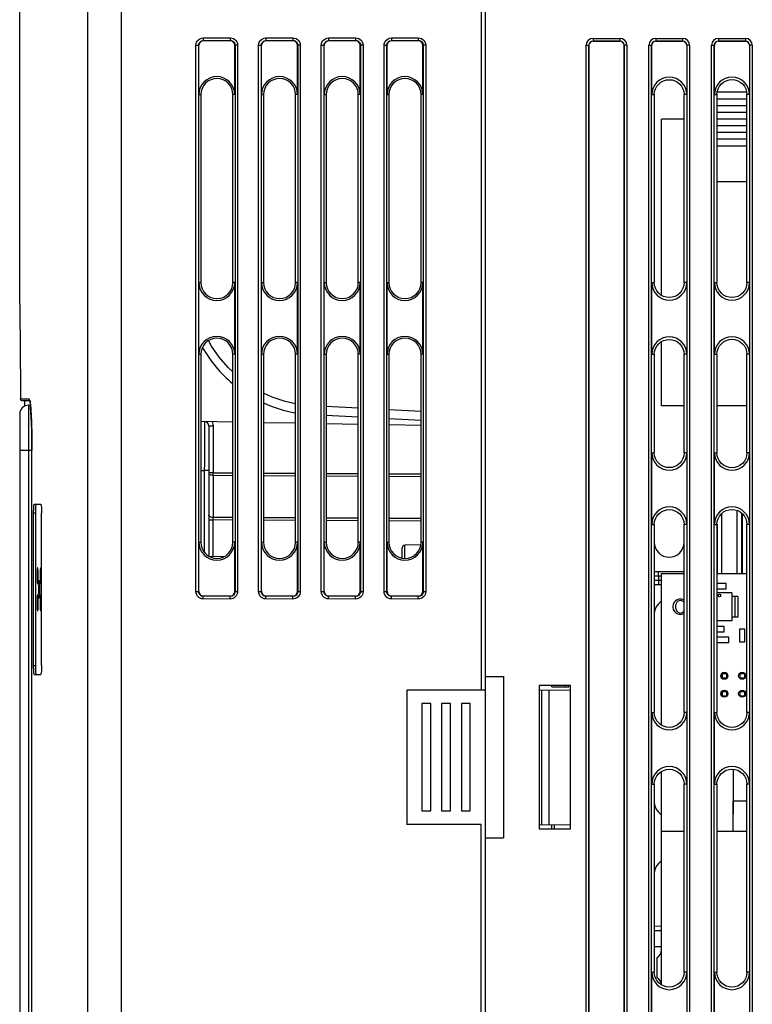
# Model space of a CAD drawing. Extents: x 0 to 420, y 0 to 297.
# Tile 24 of 67: x 142 to 162, y 209 to 237. Entities that reach past the tile are written whole.
import ezdxf

# ---------------------------------------------------------------- set-up
doc = ezdxf.new("R2010")
doc.units = 0
doc.header["$LTSCALE"] = 23.1
doc.layers.get('0').update_dxf_attribs({"linetype": 'CONTINUOUS'})
for name, color, linetype in [('ALL_AXIS', 7, 'CONTINUOUS'), ('ALL_CURVE', 7, 'CONTINUOUS'), ('ALL_FEATURES', 7, 'CONTINUOUS')]:
    doc.layers.add(name, color=color, linetype=linetype)

msp = doc.modelspace()

# ---------------------------------------------------------------- linework, layer by layer
at = {"color": 7, "linetype": 'CONTINUOUS'}
for p, q in [((159.461, 229.067), (159.461, 233.984)), ((160.089, 233.984), (159.461, 233.984)), ((159.461, 225.984), (159.461, 227.776)), ((160.089, 225.984), (159.461, 225.984)), ((161.842, 225.984), (161.006, 225.984)), ((161.261, 221.022), (161.006, 221.022)), ((161.261, 220.872), (161.261, 221.022)), ((161.006, 220.872), (161.261, 220.872)), ((161.211, 219.822), (161.006, 219.822)), ((161.006, 219.672), (161.211, 219.672)), ((161.211, 219.672), (161.211, 219.822)), ((161.636, 219.747), (161.636, 219.397)), ((161.786, 219.747), (161.636, 219.747)), ((161.786, 219.397), (161.786, 219.747)), ((161.336, 219.522), (161.006, 219.522)), ((161.006, 219.372), (161.336, 219.372)), ((161.336, 219.372), (161.336, 219.522)), ((161.636, 219.397), (161.786, 219.397)), ((156.398, 218.134), (156.398, 218.172)), ((156.398, 218.134), (156.873, 218.134)), ((161.456, 215.836), (161.456, 214.58)), ((161.461, 214.102), (161.461, 214.947)), ((161.842, 214.947), (161.461, 214.947)), ((161.456, 214.58), (161.461, 214.58)), ((159.461, 209.817), (159.461, 214.102)), ((160.089, 214.102), (159.461, 214.102)), ((161.842, 214.102), (161.006, 214.102))]:
    msp.add_line(p, q, dxfattribs=at)
at = {"layer": 'ALL_AXIS', "color": 7, "linetype": 'CONTINUOUS'}
for p, q in [((141.548, 228.822), (141.548, 239.541)), ((159.461, 217.067), (159.461, 221.297)), ((159.461, 221.297), (160.089, 221.297)), ((161.006, 221.297), (161.842, 221.297)), ((159.861, 220.322), (159.861, 220.422)), ((161.148, 218.524), (161.148, 218.369)), ((161.273, 218.524), (161.273, 218.369)), ((161.648, 218.524), (161.648, 218.369)), ((161.773, 218.524), (161.773, 218.369)), ((161.148, 218.509), (161.273, 218.509)), ((161.148, 218.384), (161.273, 218.384)), ((161.648, 218.509), (161.773, 218.509)), ((161.648, 218.384), (161.773, 218.384)), ((156.781, 218.134), (156.781, 218.172)), ((156.873, 218.134), (156.873, 218.172)), ((161.148, 218.024), (161.148, 217.884)), ((161.148, 218.009), (161.273, 218.009)), ((161.273, 218.024), (161.273, 217.884)), ((161.648, 218.024), (161.648, 217.884)), ((161.648, 218.009), (161.773, 218.009)), ((161.773, 218.024), (161.773, 217.884)), ((161.148, 217.884), (161.273, 217.884)), ((161.648, 217.884), (161.773, 217.884)), ((159.461, 214.102), (159.461, 215.776)), ((159.336, 210.013), (159.336, 210.58))]:
    msp.add_line(p, q, dxfattribs=at)
for centre in [(161.211, 218.447), (161.711, 218.447), (161.211, 217.947), (161.711, 217.947)]:
    msp.add_circle(centre, 0.1, dxfattribs=at)
for centre, radius, start, end in [((159.986, 220.372), 0.212, 60.762, 299.238), ((159.986, 220.422), 0.125, 32.4792, 180), ((159.986, 220.322), 0.125, 180, 327.5208), ((159.211, 210.797), 0.25, 300, 0), ((159.211, 209.797), 0.25, 5.0695, 60)]:
    msp.add_arc(centre, radius, start, end, dxfattribs=at)
at = {"layer": 'ALL_CURVE', "color": 4, "linetype": 'CONTINUOUS'}
msp.add_circle((161.073, 220.684), 0.0375, dxfattribs=at)
at = {"layer": 'ALL_FEATURES', "color": 7, "linetype": 'CONTINUOUS'}
for p, q in [((154.423, 241.165), (154.423, 218.047)), ((154.548, 155.047), (154.548, 237.797)), ((147.423, 236.172), (146.673, 236.172)), ((149.173, 236.172), (148.423, 236.172)), ((150.923, 236.172), (150.173, 236.172)), ((152.673, 236.172), (151.923, 236.172)), ((158.298, 236.161), (157.548, 236.161)), ((160.048, 236.161), (159.298, 236.161)), ((161.798, 236.161), (161.048, 236.161)), ((146.548, 234.672), (146.548, 236.047)), ((147.548, 234.672), (147.548, 236.047)), ((148.298, 234.672), (148.298, 236.047)), ((149.298, 234.672), (149.298, 236.047)), ((150.048, 234.672), (150.048, 236.047)), ((151.048, 234.672), (151.048, 236.047)), ((151.798, 234.672), (151.798, 236.047)), ((152.798, 234.672), (152.798, 236.047)), ((157.434, 236.047), (157.434, 158.047)), ((158.412, 158.047), (158.412, 236.047)), ((159.184, 234.672), (159.184, 236.047)), ((160.162, 236.047), (160.162, 234.672)), ((160.934, 234.672), (160.934, 236.047)), ((161.912, 236.047), (161.912, 234.672)), ((146.603, 234.672), (146.603, 229.422)), ((147.498, 229.422), (147.498, 234.672)), ((148.353, 234.672), (148.353, 229.422)), ((149.248, 229.422), (149.248, 234.672)), ((150.103, 234.672), (150.103, 229.422)), ((150.998, 229.422), (150.998, 234.672)), ((151.853, 234.672), (151.853, 229.422)), ((152.748, 229.422), (152.748, 234.672)), ((159.258, 234.672), (159.258, 229.422)), ((160.089, 229.422), (160.089, 234.672)), ((161.006, 234.672), (161.006, 229.422)), ((161.842, 234.547), (161.006, 234.547)), ((161.836, 234.735), (161.012, 234.735)), ((161.842, 229.422), (161.842, 234.672)), ((161.842, 234.36), (161.006, 234.36)), ((161.842, 234.172), (161.006, 234.172)), ((161.842, 233.985), (161.006, 233.985)), ((161.842, 233.797), (161.006, 233.797)), ((161.842, 233.61), (161.006, 233.61)), ((161.842, 233.422), (161.006, 233.422)), ((161.842, 233.235), (161.006, 233.235)), ((161.842, 232.235), (161.006, 232.235)), ((146.548, 227.422), (146.548, 229.422)), ((147.548, 227.422), (147.548, 229.422)), ((148.298, 227.422), (148.298, 229.422)), ((149.298, 227.422), (149.298, 229.422)), ((150.048, 227.422), (150.048, 229.422)), ((151.048, 227.422), (151.048, 229.422)), ((151.798, 227.422), (151.798, 229.422)), ((152.798, 227.422), (152.798, 229.422)), ((159.184, 227.422), (159.184, 229.422)), ((160.162, 229.422), (160.162, 227.422)), ((160.934, 227.422), (160.934, 229.422)), ((161.912, 229.422), (161.912, 227.422)), ((146.603, 227.422), (146.603, 222.172)), ((147.498, 222.172), (147.498, 227.422)), ((148.353, 227.422), (148.353, 222.172)), ((149.248, 222.172), (149.248, 227.422)), ((150.103, 227.422), (150.103, 222.172)), ((150.998, 222.172), (150.998, 227.422)), ((151.853, 227.422), (151.853, 222.172)), ((152.748, 222.172), (152.748, 227.422)), ((159.258, 227.422), (159.258, 224.672)), ((160.089, 224.672), (160.089, 227.422)), ((161.006, 227.422), (161.006, 224.672)), ((161.842, 224.672), (161.842, 227.422)), ((141.832, 226.122), (141.619, 226.122)), ((141.694, 225.978), (141.694, 226.122)), ((141.794, 226.001), (141.848, 226.002)), ((141.548, 225.751), (141.548, 181.242)), ((150.998, 225.667), (150.103, 225.714)), ((146.603, 225.55), (147.498, 225.535)), ((146.823, 225.424), (146.823, 221.788)), ((148.353, 225.52), (149.248, 225.504)), ((150.103, 225.489), (150.998, 225.474)), ((152.748, 225.576), (151.853, 225.623)), ((151.853, 225.459), (152.748, 225.443)), ((141.889, 182.247), (141.889, 224.747)), ((159.184, 222.672), (159.184, 224.672)), ((160.162, 224.672), (160.162, 222.672)), ((160.934, 222.672), (160.934, 224.672)), ((161.912, 224.672), (161.912, 222.672)), ((141.952, 223.234), (142.138, 223.234)), ((141.937, 218.734), (141.937, 222.984)), ((141.987, 222.984), (141.987, 218.734)), ((142.156, 218.734), (142.156, 222.984)), ((161.687, 222.994), (161.687, 221.297)), ((161.71, 222.975), (161.71, 221.297)), ((159.258, 222.672), (159.258, 217.422)), ((160.089, 217.422), (160.089, 222.672)), ((161.006, 222.672), (161.006, 217.422)), ((161.842, 217.422), (161.842, 222.672)), ((146.548, 220.797), (146.548, 222.172)), ((147.548, 220.797), (147.548, 222.172)), ((148.298, 220.797), (148.298, 222.172)), ((149.298, 220.797), (149.298, 222.172)), ((150.048, 220.797), (150.048, 222.172)), ((151.048, 220.797), (151.048, 222.172)), ((151.798, 220.797), (151.798, 222.172)), ((152.741, 222.101), (152.296, 222.089)), ((152.798, 220.797), (152.798, 222.172)), ((152.223, 221.732), (152.223, 222.014)), ((147.244, 221.77), (146.843, 221.777)), ((142.05, 221.459), (142.049, 221.459)), ((142.135, 221.459), (142.134, 221.459)), ((160.089, 221.348), (159.258, 221.352)), ((142.049, 221.009), (142.05, 221.01)), ((142.092, 221.108), (142.091, 221.109)), ((142.134, 221.009), (142.135, 221.01)), ((159.258, 220.991), (159.461, 220.992)), ((161.423, 220.759), (161.006, 220.759)), ((161.423, 220.759), (161.423, 219.984)), ((142.05, 220.709), (142.049, 220.709)), ((142.091, 220.609), (142.092, 220.61)), ((142.135, 220.709), (142.134, 220.709)), ((147.423, 220.672), (146.673, 220.672)), ((149.173, 220.672), (148.423, 220.672)), ((150.923, 220.672), (150.173, 220.672)), ((152.673, 220.672), (151.923, 220.672)), ((161.586, 220.659), (161.423, 220.659)), ((161.501, 220.659), (161.501, 220.084)), ((161.586, 220.659), (161.586, 220.084)), ((142.049, 220.259), (142.05, 220.26)), ((142.134, 220.259), (142.135, 220.26)), ((161.423, 219.984), (161.006, 219.984)), ((161.586, 220.084), (161.423, 220.084)), ((141.952, 218.484), (142.138, 218.484)), ((154.548, 218.422), (155.048, 218.422)), ((155.048, 218.422), (155.048, 213.922)), ((161.115, 218.472), (161.148, 218.472)), ((161.273, 218.472), (161.306, 218.472)), ((161.615, 218.472), (161.648, 218.472)), ((161.773, 218.472), (161.806, 218.472)), ((152.348, 218.047), (152.348, 214.297)), ((154.548, 218.047), (152.348, 218.047)), ((156.048, 218.172), (156.048, 214.172)), ((156.923, 218.172), (156.048, 218.172)), ((156.048, 218.058), (156.923, 218.047)), ((156.123, 214.286), (156.123, 218.057)), ((156.323, 214.289), (156.323, 218.054)), ((156.923, 214.172), (156.923, 218.172)), ((161.687, 217.884), (161.687, 217.851)), ((161.71, 217.884), (161.71, 217.847)), ((152.773, 217.672), (152.773, 214.672)), ((153.023, 217.672), (152.773, 217.672)), ((153.023, 214.672), (153.023, 217.672)), ((153.323, 217.672), (153.323, 214.672)), ((153.573, 217.672), (153.323, 217.672)), ((153.573, 214.672), (153.573, 217.672)), ((153.873, 217.672), (153.873, 214.672)), ((154.123, 217.672), (153.873, 217.672)), ((154.123, 214.672), (154.123, 217.672)), ((159.184, 215.422), (159.184, 217.422)), ((160.162, 217.422), (160.162, 215.422)), ((160.934, 215.422), (160.934, 217.422)), ((161.912, 217.422), (161.912, 215.422)), ((159.258, 215.422), (159.258, 210.172)), ((160.089, 210.172), (160.089, 215.422)), ((161.006, 215.422), (161.006, 210.172)), ((161.842, 210.172), (161.842, 215.422)), ((152.773, 214.672), (153.023, 214.672)), ((153.323, 214.672), (153.573, 214.672)), ((153.873, 214.672), (154.123, 214.672)), ((154.423, 214.297), (152.348, 214.297)), ((154.423, 151.678), (154.423, 214.297)), ((156.048, 214.286), (156.923, 214.296)), ((156.048, 214.172), (156.923, 214.172)), ((156.398, 214.172), (156.398, 214.29)), ((154.548, 213.922), (155.048, 213.922)), ((159.461, 211.451), (159.258, 211.455)), ((159.258, 210.889), (159.461, 210.886)), ((159.184, 208.172), (159.184, 210.172)), ((160.162, 210.172), (160.162, 208.172)), ((160.934, 208.172), (160.934, 210.172)), ((161.912, 210.172), (161.912, 208.172))]:
    msp.add_line(p, q, dxfattribs=at)
at = {"layer": 'ALL_FEATURES', "color": 9, "linetype": 'CONTINUOUS'}
for p, q in [((143.437, 237.268), (143.437, 165.25)), ((144.376, 237.268), (144.376, 155.575)), ((146.669, 236.252), (147.419, 236.255)), ((146.673, 236.177), (147.423, 236.181)), ((146.673, 236.172), (146.673, 236.177)), ((147.423, 236.181), (147.423, 236.172)), ((148.419, 236.252), (149.169, 236.255)), ((148.423, 236.177), (149.173, 236.181)), ((148.423, 236.172), (148.423, 236.177)), ((149.173, 236.181), (149.173, 236.172)), ((150.169, 236.252), (150.919, 236.255)), ((150.173, 236.177), (150.923, 236.181)), ((150.173, 236.172), (150.173, 236.177)), ((150.923, 236.181), (150.923, 236.172)), ((151.919, 236.252), (152.669, 236.255)), ((151.923, 236.177), (152.673, 236.181)), ((151.923, 236.172), (151.923, 236.177)), ((152.673, 236.181), (152.673, 236.172)), ((157.548, 236.24), (157.548, 236.161)), ((157.548, 236.24), (158.298, 236.24)), ((157.548, 236.166), (158.298, 236.166)), ((158.298, 236.24), (158.298, 236.161)), ((159.298, 236.24), (159.298, 236.161)), ((159.298, 236.24), (160.048, 236.24)), ((159.298, 236.166), (160.048, 236.166)), ((160.048, 236.24), (160.048, 236.161)), ((161.048, 236.24), (161.048, 236.161)), ((161.048, 236.24), (161.798, 236.24)), ((161.048, 236.166), (161.798, 236.166)), ((161.798, 236.24), (161.798, 236.161)), ((146.465, 220.797), (146.465, 236.047)), ((146.465, 236.047), (146.548, 236.047)), ((146.544, 220.797), (146.544, 236.047)), ((147.629, 236.047), (147.548, 236.047)), ((147.558, 236.047), (147.558, 220.797)), ((147.629, 236.047), (147.629, 220.797)), ((148.215, 220.797), (148.215, 236.047)), ((148.215, 236.047), (148.298, 236.047)), ((148.294, 220.797), (148.294, 236.047)), ((149.379, 236.047), (149.298, 236.047)), ((149.308, 236.047), (149.308, 220.797)), ((149.379, 236.047), (149.379, 220.797)), ((149.965, 220.797), (149.965, 236.047)), ((149.965, 236.047), (150.048, 236.047)), ((150.044, 220.797), (150.044, 236.047)), ((151.129, 236.047), (151.048, 236.047)), ((151.058, 236.047), (151.058, 220.797)), ((151.129, 236.047), (151.129, 220.797)), ((151.715, 220.797), (151.715, 236.047)), ((151.715, 236.047), (151.798, 236.047)), ((151.794, 220.797), (151.794, 236.047)), ((152.879, 236.047), (152.798, 236.047)), ((152.808, 236.047), (152.808, 220.797)), ((152.879, 236.047), (152.879, 220.797)), ((157.354, 158.047), (157.354, 236.047)), ((157.354, 236.047), (157.434, 236.047)), ((157.429, 158.047), (157.429, 236.047)), ((158.492, 236.047), (158.412, 236.047)), ((158.417, 236.047), (158.417, 158.047)), ((158.492, 236.047), (158.492, 158.047)), ((159.104, 158.047), (159.104, 236.047)), ((159.104, 236.047), (159.184, 236.047)), ((159.179, 158.047), (159.179, 236.047)), ((160.242, 236.047), (160.162, 236.047)), ((160.167, 236.047), (160.167, 158.047)), ((160.242, 236.047), (160.242, 158.047)), ((160.854, 158.047), (160.854, 236.047)), ((160.854, 236.047), (160.934, 236.047)), ((160.929, 158.047), (160.929, 236.047)), ((161.992, 236.047), (161.912, 236.047)), ((161.917, 236.047), (161.917, 158.047)), ((161.992, 236.047), (161.992, 158.047)), ((146.548, 234.672), (146.603, 234.672)), ((147.548, 234.672), (147.498, 234.672)), ((148.298, 234.672), (148.353, 234.672)), ((149.298, 234.672), (149.248, 234.672)), ((150.048, 234.672), (150.103, 234.672)), ((151.048, 234.672), (150.998, 234.672)), ((151.798, 234.672), (151.853, 234.672)), ((152.798, 234.672), (152.748, 234.672)), ((159.184, 234.672), (159.258, 234.672)), ((160.162, 234.672), (160.089, 234.672)), ((160.934, 234.672), (161.006, 234.672)), ((161.912, 234.672), (161.842, 234.672)), ((146.548, 229.422), (146.603, 229.422)), ((147.548, 229.422), (147.498, 229.422)), ((148.298, 229.422), (148.353, 229.422)), ((149.298, 229.422), (149.248, 229.422)), ((150.048, 229.422), (150.103, 229.422)), ((151.048, 229.422), (150.998, 229.422)), ((151.798, 229.422), (151.853, 229.422)), ((152.798, 229.422), (152.748, 229.422)), ((159.184, 229.422), (159.258, 229.422)), ((160.162, 229.422), (160.089, 229.422)), ((160.934, 229.422), (161.006, 229.422)), ((161.912, 229.422), (161.842, 229.422)), ((146.548, 227.422), (146.603, 227.422)), ((147.548, 227.422), (147.498, 227.422)), ((148.298, 227.422), (148.353, 227.422)), ((149.298, 227.422), (149.248, 227.422)), ((150.048, 227.422), (150.103, 227.422)), ((151.048, 227.422), (150.998, 227.422)), ((151.798, 227.422), (151.853, 227.422)), ((152.798, 227.422), (152.748, 227.422)), ((159.184, 227.422), (159.258, 227.422)), ((160.162, 227.422), (160.089, 227.422)), ((160.934, 227.422), (161.006, 227.422)), ((161.912, 227.422), (161.842, 227.422)), ((141.814, 226.172), (141.569, 226.172)), ((141.794, 226.001), (141.794, 180.992)), ((141.817, 226.156), (141.814, 226.172)), ((150.998, 225.917), (150.103, 225.964)), ((152.748, 225.825), (151.853, 225.872)), ((146.823, 225.424), (146.946, 225.424)), ((146.946, 225.424), (146.946, 224.11)), ((141.548, 224.747), (141.889, 224.747)), ((141.889, 182.247), (141.889, 224.747)), ((159.184, 224.672), (159.258, 224.672)), ((160.162, 224.672), (160.089, 224.672)), ((160.934, 224.672), (161.006, 224.672)), ((161.912, 224.672), (161.842, 224.672)), ((146.603, 224.176), (146.7, 224.174)), ((146.7, 224.174), (146.7, 221.896)), ((146.823, 224.174), (146.7, 224.174)), ((146.946, 224.11), (146.823, 224.11)), ((146.946, 224.11), (147.498, 224.107)), ((146.946, 224.042), (146.946, 222.864)), ((146.946, 224.042), (147.498, 224.039)), ((148.353, 224.103), (149.248, 224.098)), ((148.353, 224.035), (149.248, 224.03)), ((150.103, 224.094), (150.998, 224.089)), ((150.103, 224.026), (150.998, 224.021)), ((151.853, 224.085), (152.748, 224.08)), ((151.853, 224.017), (152.748, 224.012)), ((141.987, 222.984), (141.937, 222.984)), ((161.132, 222.97), (161.132, 221.297)), ((161.562, 223.065), (161.562, 221.297)), ((146.823, 222.796), (146.946, 222.796)), ((147.498, 222.861), (146.946, 222.864)), ((146.946, 221.775), (146.946, 222.796)), ((147.498, 222.793), (146.946, 222.796)), ((149.248, 222.852), (148.353, 222.857)), ((149.248, 222.784), (148.353, 222.789)), ((150.998, 222.843), (150.103, 222.848)), ((150.998, 222.775), (150.103, 222.78)), ((152.748, 222.834), (151.853, 222.839)), ((152.748, 222.766), (151.853, 222.771)), ((159.184, 222.672), (159.258, 222.672)), ((160.162, 222.672), (160.089, 222.672)), ((160.934, 222.672), (161.006, 222.672)), ((161.007, 222.68), (161.007, 221.297)), ((161.912, 222.672), (161.842, 222.672)), ((146.548, 222.172), (146.603, 222.172)), ((147.548, 222.172), (147.498, 222.172)), ((148.298, 222.172), (148.353, 222.172)), ((149.298, 222.172), (149.248, 222.172)), ((150.048, 222.172), (150.103, 222.172)), ((151.048, 222.172), (150.998, 222.172)), ((151.798, 222.172), (151.853, 222.172)), ((152.798, 222.172), (152.748, 222.172)), ((152.296, 221.724), (152.296, 222.089)), ((159.379, 221.227), (159.258, 221.228)), ((159.258, 221.115), (159.379, 221.116)), ((159.379, 221.227), (159.379, 221.116)), ((159.461, 221.226), (159.379, 221.227)), ((159.379, 221.116), (159.461, 221.117)), ((146.465, 220.797), (146.548, 220.797)), ((147.548, 220.797), (147.629, 220.797)), ((148.215, 220.797), (148.298, 220.797)), ((149.298, 220.797), (149.379, 220.797)), ((149.965, 220.797), (150.048, 220.797)), ((151.048, 220.797), (151.129, 220.797)), ((151.715, 220.797), (151.798, 220.797)), ((152.798, 220.797), (152.879, 220.797)), ((147.419, 220.588), (146.669, 220.591)), ((146.673, 220.666), (146.673, 220.672)), ((147.423, 220.663), (146.673, 220.666)), ((147.423, 220.672), (147.423, 220.663)), ((149.169, 220.588), (148.419, 220.591)), ((148.423, 220.666), (148.423, 220.672)), ((149.173, 220.663), (148.423, 220.666)), ((149.173, 220.672), (149.173, 220.663)), ((150.919, 220.588), (150.169, 220.591)), ((150.173, 220.666), (150.173, 220.672)), ((150.923, 220.663), (150.173, 220.666)), ((150.923, 220.672), (150.923, 220.663)), ((152.669, 220.588), (151.919, 220.591)), ((151.923, 220.666), (151.923, 220.672)), ((152.673, 220.663), (151.923, 220.666)), ((152.673, 220.672), (152.673, 220.663)), ((141.937, 218.734), (141.987, 218.734)), ((161.132, 218.472), (161.132, 218.388)), ((161.132, 218.005), (161.132, 217.888)), ((159.184, 217.422), (159.258, 217.422)), ((160.162, 217.422), (160.089, 217.422)), ((160.934, 217.422), (161.006, 217.422)), ((161.912, 217.422), (161.842, 217.422)), ((159.184, 215.422), (159.258, 215.422)), ((160.162, 215.422), (160.089, 215.422)), ((160.934, 215.422), (161.006, 215.422)), ((161.912, 215.422), (161.842, 215.422)), ((156.472, 214.172), (156.472, 214.291)), ((159.461, 211.326), (159.258, 211.33)), ((159.184, 210.172), (159.258, 210.172)), ((160.162, 210.172), (160.089, 210.172)), ((160.934, 210.172), (161.006, 210.172)), ((161.912, 210.172), (161.842, 210.172))]:
    msp.add_line(p, q, dxfattribs=at)
for points in [[(146.465, 236.047), (146.47, 236.091), (146.484, 236.134), (146.508, 236.172), (146.539, 236.204), (146.578, 236.23), (146.622, 236.246), (146.669, 236.252)], [(146.544, 236.047), (146.547, 236.075), (146.556, 236.102), (146.571, 236.126), (146.591, 236.147), (146.615, 236.163), (146.643, 236.173), (146.673, 236.177)], [(146.669, 236.252), (146.67, 236.23), (146.67, 236.21), (146.671, 236.193), (146.672, 236.182), (146.673, 236.177)], [(147.419, 236.255), (147.42, 236.233), (147.42, 236.213), (147.421, 236.197), (147.422, 236.186), (147.423, 236.181)], [(147.419, 236.255), (147.466, 236.25), (147.51, 236.235), (147.549, 236.211), (147.582, 236.179), (147.607, 236.14), (147.623, 236.095), (147.629, 236.047)], [(147.423, 236.181), (147.453, 236.177), (147.481, 236.168), (147.506, 236.152), (147.528, 236.132), (147.544, 236.107), (147.554, 236.078), (147.558, 236.047)], [(148.215, 236.047), (148.22, 236.091), (148.234, 236.134), (148.258, 236.172), (148.289, 236.204), (148.328, 236.23), (148.372, 236.246), (148.419, 236.252)], [(148.294, 236.047), (148.297, 236.075), (148.306, 236.102), (148.321, 236.126), (148.341, 236.147), (148.365, 236.163), (148.393, 236.173), (148.423, 236.177)], [(148.419, 236.252), (148.42, 236.23), (148.42, 236.21), (148.421, 236.193), (148.422, 236.182), (148.423, 236.177)], [(149.169, 236.255), (149.17, 236.233), (149.17, 236.213), (149.171, 236.197), (149.172, 236.186), (149.173, 236.181)], [(149.169, 236.255), (149.216, 236.25), (149.26, 236.235), (149.299, 236.211), (149.332, 236.179), (149.357, 236.14), (149.373, 236.095), (149.379, 236.047)], [(149.173, 236.181), (149.203, 236.177), (149.231, 236.168), (149.257, 236.152), (149.278, 236.132), (149.294, 236.107), (149.304, 236.078), (149.308, 236.047)], [(149.965, 236.047), (149.97, 236.091), (149.984, 236.134), (150.008, 236.172), (150.039, 236.204), (150.078, 236.23), (150.122, 236.246), (150.169, 236.252)], [(150.044, 236.047), (150.047, 236.075), (150.056, 236.102), (150.071, 236.126), (150.091, 236.147), (150.115, 236.163), (150.143, 236.173), (150.173, 236.177)], [(150.169, 236.252), (150.17, 236.23), (150.17, 236.21), (150.171, 236.193), (150.172, 236.182), (150.173, 236.177)], [(150.919, 236.255), (150.92, 236.233), (150.92, 236.213), (150.921, 236.197), (150.922, 236.186), (150.923, 236.181)], [(150.919, 236.255), (150.966, 236.25), (151.01, 236.235), (151.049, 236.211), (151.082, 236.179), (151.107, 236.14), (151.123, 236.095), (151.129, 236.047)], [(150.923, 236.181), (150.953, 236.177), (150.981, 236.168), (151.007, 236.152), (151.028, 236.132), (151.044, 236.107), (151.054, 236.078), (151.058, 236.047)], [(151.715, 236.047), (151.72, 236.091), (151.734, 236.134), (151.758, 236.172), (151.789, 236.204), (151.828, 236.23), (151.872, 236.246), (151.919, 236.252)], [(151.794, 236.047), (151.797, 236.075), (151.806, 236.102), (151.821, 236.126), (151.841, 236.147), (151.865, 236.163), (151.893, 236.173), (151.923, 236.177)], [(151.919, 236.252), (151.92, 236.23), (151.92, 236.21), (151.921, 236.193), (151.922, 236.182), (151.923, 236.177)], [(152.669, 236.255), (152.67, 236.233), (152.67, 236.213), (152.671, 236.197), (152.672, 236.186), (152.673, 236.181)], [(152.669, 236.255), (152.716, 236.25), (152.76, 236.235), (152.799, 236.211), (152.832, 236.179), (152.857, 236.14), (152.873, 236.095), (152.879, 236.047)], [(152.673, 236.181), (152.703, 236.177), (152.731, 236.168), (152.757, 236.152), (152.778, 236.132), (152.794, 236.107), (152.804, 236.078), (152.808, 236.047)], [(147.498, 226.928), (147.361, 227.056), (147.116, 227.339), (146.903, 227.648), (146.819, 227.803)], [(149.248, 226.042), (148.953, 226.107), (148.597, 226.226), (148.353, 226.338)], [(141.835, 226.109), (141.825, 226.156), (141.814, 226.172)], [(141.828, 226.138), (141.824, 226.142), (141.817, 226.156)], [(141.854, 225.935), (141.845, 226.036), (141.835, 226.109)], [(141.889, 224.747), (141.889, 224.928), (141.887, 225.113), (141.883, 225.305), (141.878, 225.488), (141.871, 225.658), (141.863, 225.808), (141.854, 225.935)], [(146.7, 225.549), (146.701, 225.535), (146.701, 225.493), (146.701, 225.425), (146.701, 225.332), (146.701, 225.215), (146.701, 225.077), (146.701, 224.921), (146.701, 224.75), (146.701, 224.566), (146.701, 224.373), (146.7, 224.174)], [(146.915, 225.545), (146.931, 225.508), (146.942, 225.467), (146.946, 225.424)], [(146.823, 224.11), (146.827, 224.093), (146.84, 224.076), (146.859, 224.062), (146.884, 224.052), (146.914, 224.045), (146.946, 224.042)], [(146.946, 224.042), (146.946, 224.063), (146.946, 224.086), (146.946, 224.11)], [(146.946, 222.864), (146.914, 222.867), (146.884, 222.874), (146.859, 222.884), (146.84, 222.898), (146.827, 222.914), (146.823, 222.932)], [(146.946, 222.796), (146.946, 222.82), (146.946, 222.843), (146.946, 222.864)], [(159.379, 221.227), (159.379, 221.259), (159.379, 221.289), (159.378, 221.315), (159.378, 221.335), (159.377, 221.347), (159.376, 221.352)], [(159.379, 221.116), (159.379, 221.084), (159.379, 221.054), (159.378, 221.028), (159.378, 221.008), (159.377, 220.996), (159.376, 220.991)], [(146.669, 220.591), (146.624, 220.597), (146.581, 220.612), (146.543, 220.635), (146.511, 220.667), (146.487, 220.705), (146.471, 220.749), (146.465, 220.797)], [(146.673, 220.666), (146.644, 220.669), (146.617, 220.679), (146.593, 220.694), (146.573, 220.714), (146.557, 220.738), (146.547, 220.766), (146.544, 220.797)], [(147.629, 220.797), (147.625, 220.755), (147.612, 220.715), (147.592, 220.678), (147.565, 220.646), (147.532, 220.621), (147.498, 220.603), (147.461, 220.592), (147.419, 220.588)], [(147.558, 220.797), (147.555, 220.77), (147.547, 220.744), (147.534, 220.72), (147.517, 220.7), (147.496, 220.683), (147.474, 220.672), (147.45, 220.665), (147.423, 220.663)], [(148.419, 220.591), (148.374, 220.597), (148.331, 220.612), (148.293, 220.635), (148.261, 220.667), (148.237, 220.705), (148.221, 220.749), (148.215, 220.797)], [(148.423, 220.666), (148.394, 220.669), (148.367, 220.679), (148.343, 220.694), (148.323, 220.714), (148.307, 220.738), (148.297, 220.766), (148.294, 220.797)], [(149.379, 220.797), (149.375, 220.755), (149.362, 220.715), (149.342, 220.678), (149.315, 220.646), (149.282, 220.621), (149.248, 220.603), (149.211, 220.592), (149.169, 220.588)], [(149.308, 220.797), (149.305, 220.77), (149.297, 220.744), (149.284, 220.72), (149.267, 220.7), (149.246, 220.683), (149.224, 220.672), (149.2, 220.665), (149.173, 220.663)], [(150.169, 220.591), (150.124, 220.597), (150.081, 220.612), (150.043, 220.635), (150.011, 220.667), (149.987, 220.705), (149.971, 220.749), (149.965, 220.797)], [(150.173, 220.666), (150.144, 220.669), (150.117, 220.679), (150.093, 220.694), (150.073, 220.714), (150.057, 220.738), (150.047, 220.766), (150.044, 220.797)], [(151.129, 220.797), (151.125, 220.755), (151.112, 220.715), (151.092, 220.678), (151.065, 220.646), (151.032, 220.621), (150.998, 220.603), (150.961, 220.592), (150.919, 220.588)], [(151.058, 220.797), (151.055, 220.77), (151.047, 220.744), (151.034, 220.72), (151.017, 220.7), (150.996, 220.683), (150.974, 220.672), (150.95, 220.665), (150.923, 220.663)], [(151.919, 220.591), (151.874, 220.597), (151.831, 220.612), (151.793, 220.635), (151.761, 220.667), (151.737, 220.705), (151.721, 220.749), (151.715, 220.797)], [(151.923, 220.666), (151.894, 220.669), (151.867, 220.679), (151.843, 220.694), (151.823, 220.714), (151.807, 220.738), (151.797, 220.766), (151.794, 220.797)], [(152.879, 220.797), (152.875, 220.755), (152.862, 220.715), (152.842, 220.678), (152.815, 220.646), (152.782, 220.621), (152.748, 220.603), (152.711, 220.592), (152.669, 220.588)], [(152.808, 220.797), (152.805, 220.77), (152.797, 220.744), (152.784, 220.72), (152.767, 220.7), (152.746, 220.683), (152.724, 220.672), (152.7, 220.665), (152.673, 220.663)], [(146.669, 220.591), (146.67, 220.613), (146.67, 220.633), (146.671, 220.65), (146.672, 220.661), (146.673, 220.666)], [(147.419, 220.588), (147.42, 220.61), (147.42, 220.63), (147.421, 220.646), (147.422, 220.657), (147.423, 220.663)], [(148.419, 220.591), (148.42, 220.613), (148.42, 220.633), (148.421, 220.65), (148.422, 220.661), (148.423, 220.666)], [(149.169, 220.588), (149.17, 220.61), (149.17, 220.63), (149.171, 220.646), (149.172, 220.657), (149.173, 220.663)], [(150.169, 220.591), (150.17, 220.613), (150.17, 220.633), (150.171, 220.65), (150.172, 220.661), (150.173, 220.666)], [(150.919, 220.588), (150.92, 220.61), (150.92, 220.63), (150.921, 220.646), (150.922, 220.657), (150.923, 220.663)], [(151.919, 220.591), (151.92, 220.613), (151.92, 220.633), (151.921, 220.65), (151.922, 220.661), (151.923, 220.666)], [(152.669, 220.588), (152.67, 220.61), (152.67, 220.63), (152.671, 220.646), (152.672, 220.657), (152.673, 220.663)]]:
    msp.add_lwpolyline(points, dxfattribs=at)
at = {"layer": 'ALL_FEATURES', "color": 7, "linetype": 'CONTINUOUS'}
for points in [[(147.498, 234.672), (147.489, 234.759), (147.464, 234.843), (147.423, 234.92), (147.367, 234.988), (147.299, 235.044), (147.222, 235.085), (147.138, 235.111), (147.05, 235.119), (146.963, 235.111), (146.879, 235.085), (146.801, 235.044), (146.734, 234.988), (146.678, 234.92), (146.637, 234.843), (146.611, 234.759), (146.603, 234.672)], [(149.248, 234.672), (149.239, 234.759), (149.214, 234.843), (149.173, 234.92), (149.117, 234.988), (149.049, 235.044), (148.972, 235.085), (148.888, 235.111), (148.8, 235.119), (148.713, 235.111), (148.629, 235.085), (148.551, 235.044), (148.484, 234.988), (148.428, 234.92), (148.387, 234.843), (148.361, 234.759), (148.353, 234.672)], [(150.998, 234.672), (150.989, 234.759), (150.964, 234.843), (150.923, 234.92), (150.867, 234.988), (150.799, 235.044), (150.722, 235.085), (150.638, 235.111), (150.55, 235.119), (150.463, 235.111), (150.379, 235.085), (150.301, 235.044), (150.234, 234.988), (150.178, 234.92), (150.137, 234.843), (150.111, 234.759), (150.103, 234.672)], [(152.748, 234.672), (152.739, 234.759), (152.714, 234.843), (152.673, 234.92), (152.617, 234.988), (152.549, 235.044), (152.472, 235.085), (152.388, 235.111), (152.3, 235.119), (152.213, 235.111), (152.129, 235.085), (152.051, 235.044), (151.984, 234.988), (151.928, 234.92), (151.887, 234.843), (151.861, 234.759), (151.853, 234.672)], [(159.258, 234.672), (159.266, 234.753), (159.29, 234.831), (159.328, 234.902), (159.38, 234.965), (159.443, 235.017), (159.515, 235.055), (159.593, 235.079), (159.674, 235.087), (159.755, 235.079), (159.833, 235.055), (159.905, 235.017), (159.968, 234.965), (160.019, 234.902), (160.058, 234.831), (160.081, 234.753), (160.089, 234.672)], [(161.006, 234.672), (161.014, 234.753), (161.038, 234.832), (161.076, 234.904), (161.128, 234.967), (161.192, 235.019), (161.264, 235.058), (161.342, 235.082), (161.424, 235.09), (161.505, 235.082), (161.584, 235.058), (161.656, 235.019), (161.72, 234.967), (161.772, 234.904), (161.81, 234.832), (161.834, 234.753), (161.842, 234.672)], [(146.603, 229.422), (146.611, 229.334), (146.637, 229.25), (146.678, 229.173), (146.734, 229.105), (146.801, 229.049), (146.879, 229.008), (146.963, 228.983), (147.05, 228.974), (147.138, 228.983), (147.222, 229.008), (147.299, 229.049), (147.367, 229.105), (147.423, 229.173), (147.464, 229.25), (147.489, 229.334), (147.498, 229.422)], [(148.353, 229.422), (148.361, 229.334), (148.387, 229.25), (148.428, 229.173), (148.484, 229.105), (148.551, 229.049), (148.629, 229.008), (148.713, 228.983), (148.8, 228.974), (148.888, 228.983), (148.972, 229.008), (149.049, 229.049), (149.117, 229.105), (149.173, 229.173), (149.214, 229.25), (149.239, 229.334), (149.248, 229.422)], [(150.103, 229.422), (150.111, 229.334), (150.137, 229.25), (150.178, 229.173), (150.234, 229.105), (150.301, 229.049), (150.379, 229.008), (150.463, 228.983), (150.55, 228.974), (150.638, 228.983), (150.722, 229.008), (150.799, 229.049), (150.867, 229.105), (150.923, 229.173), (150.964, 229.25), (150.989, 229.334), (150.998, 229.422)], [(151.853, 229.422), (151.861, 229.334), (151.887, 229.25), (151.928, 229.173), (151.984, 229.105), (152.051, 229.049), (152.129, 229.008), (152.213, 228.983), (152.3, 228.974), (152.388, 228.983), (152.472, 229.008), (152.549, 229.049), (152.617, 229.105), (152.673, 229.173), (152.714, 229.25), (152.739, 229.334), (152.748, 229.422)], [(160.089, 229.422), (160.081, 229.34), (160.058, 229.263), (160.019, 229.191), (159.968, 229.128), (159.905, 229.076), (159.833, 229.038), (159.755, 229.014), (159.674, 229.006), (159.593, 229.014), (159.515, 229.038), (159.443, 229.076), (159.38, 229.128), (159.328, 229.191), (159.29, 229.263), (159.266, 229.34), (159.258, 229.422)], [(161.842, 229.422), (161.834, 229.34), (161.81, 229.262), (161.772, 229.189), (161.72, 229.126), (161.656, 229.074), (161.584, 229.035), (161.505, 229.011), (161.424, 229.003), (161.342, 229.011), (161.264, 229.035), (161.192, 229.074), (161.128, 229.126), (161.076, 229.189), (161.038, 229.262), (161.014, 229.34), (161.006, 229.422)], [(141.548, 228.822), (141.55, 228.696), (141.551, 228.576), (141.553, 228.42), (141.556, 228.228), (141.558, 228.004), (141.56, 227.75), (141.563, 227.471), (141.565, 227.169), (141.566, 226.849), (141.568, 226.514), (141.569, 226.172)], [(147.498, 227.422), (147.489, 227.509), (147.464, 227.593), (147.423, 227.67), (147.367, 227.738), (147.299, 227.794), (147.222, 227.835), (147.138, 227.861), (147.05, 227.869), (146.963, 227.861), (146.879, 227.835), (146.801, 227.794), (146.734, 227.738), (146.678, 227.67), (146.637, 227.593), (146.611, 227.509), (146.603, 227.422)], [(149.248, 227.422), (149.239, 227.509), (149.214, 227.593), (149.173, 227.67), (149.117, 227.738), (149.049, 227.794), (148.972, 227.835), (148.888, 227.861), (148.8, 227.869), (148.713, 227.861), (148.629, 227.835), (148.551, 227.794), (148.484, 227.738), (148.428, 227.67), (148.387, 227.593), (148.361, 227.509), (148.353, 227.422)], [(150.998, 227.422), (150.989, 227.509), (150.964, 227.593), (150.923, 227.67), (150.867, 227.738), (150.799, 227.794), (150.722, 227.835), (150.638, 227.861), (150.55, 227.869), (150.463, 227.861), (150.379, 227.835), (150.301, 227.794), (150.234, 227.738), (150.178, 227.67), (150.137, 227.593), (150.111, 227.509), (150.103, 227.422)], [(152.748, 227.422), (152.739, 227.509), (152.714, 227.593), (152.673, 227.67), (152.617, 227.738), (152.549, 227.794), (152.472, 227.835), (152.388, 227.861), (152.3, 227.869), (152.213, 227.861), (152.129, 227.835), (152.051, 227.794), (151.984, 227.738), (151.928, 227.67), (151.887, 227.593), (151.861, 227.509), (151.853, 227.422)], [(159.258, 227.422), (159.266, 227.503), (159.29, 227.581), (159.328, 227.652), (159.38, 227.715), (159.443, 227.767), (159.515, 227.805), (159.593, 227.829), (159.674, 227.837), (159.755, 227.829), (159.833, 227.805), (159.905, 227.767), (159.968, 227.715), (160.019, 227.652), (160.058, 227.581), (160.081, 227.503), (160.089, 227.422)], [(161.006, 227.422), (161.014, 227.503), (161.038, 227.582), (161.076, 227.654), (161.128, 227.717), (161.192, 227.769), (161.264, 227.808), (161.342, 227.832), (161.424, 227.84), (161.505, 227.832), (161.584, 227.808), (161.656, 227.769), (161.72, 227.717), (161.772, 227.654), (161.81, 227.582), (161.834, 227.503), (161.842, 227.422)], [(141.619, 226.122), (141.604, 226.124), (141.59, 226.131), (141.578, 226.142), (141.571, 226.156), (141.569, 226.172)], [(141.827, 226.142), (141.826, 226.142), (141.827, 226.141), (141.828, 226.138), (141.83, 226.132), (141.832, 226.124), (141.834, 226.113), (141.836, 226.1), (141.838, 226.084), (141.841, 226.066), (141.844, 226.045), (141.846, 226.021), (141.849, 225.995), (141.852, 225.964), (141.855, 225.931), (141.857, 225.894), (141.86, 225.854), (141.863, 225.809), (141.866, 225.761), (141.869, 225.71), (141.871, 225.654), (141.874, 225.594), (141.876, 225.53), (141.879, 225.462), (141.881, 225.391), (141.883, 225.315), (141.884, 225.237), (141.886, 225.155), (141.887, 225.07), (141.888, 224.982), (141.889, 224.892), (141.889, 224.799), (141.889, 224.747)], [(160.089, 224.672), (160.081, 224.59), (160.058, 224.513), (160.019, 224.441), (159.968, 224.378), (159.905, 224.326), (159.833, 224.288), (159.755, 224.264), (159.674, 224.256), (159.593, 224.264), (159.515, 224.288), (159.443, 224.326), (159.38, 224.378), (159.328, 224.441), (159.29, 224.513), (159.266, 224.59), (159.258, 224.672)], [(161.842, 224.672), (161.834, 224.59), (161.81, 224.512), (161.772, 224.439), (161.72, 224.376), (161.656, 224.324), (161.584, 224.285), (161.505, 224.261), (161.424, 224.253), (161.342, 224.261), (161.264, 224.285), (161.192, 224.324), (161.128, 224.376), (161.076, 224.439), (161.038, 224.512), (161.014, 224.59), (161.006, 224.672)], [(141.937, 222.984), (141.937, 223.039), (141.939, 223.092), (141.94, 223.139), (141.943, 223.179), (141.946, 223.209), (141.949, 223.228), (141.952, 223.234)], [(142.002, 223.234), (141.999, 223.228), (141.996, 223.209), (141.993, 223.18), (141.99, 223.14), (141.988, 223.092), (141.987, 223.04), (141.987, 222.984)], [(142.138, 223.234), (142.142, 223.228), (142.146, 223.209), (142.149, 223.18), (142.152, 223.14), (142.154, 223.092), (142.156, 223.039), (142.156, 222.984)], [(159.258, 222.672), (159.266, 222.753), (159.29, 222.831), (159.328, 222.902), (159.38, 222.965), (159.443, 223.017), (159.515, 223.055), (159.593, 223.079), (159.674, 223.087), (159.755, 223.079), (159.833, 223.055), (159.905, 223.017), (159.968, 222.965), (160.019, 222.902), (160.058, 222.831), (160.081, 222.753), (160.089, 222.672)], [(161.006, 222.672), (161.014, 222.753), (161.038, 222.832), (161.076, 222.904), (161.128, 222.967), (161.192, 223.019), (161.264, 223.058), (161.342, 223.082), (161.424, 223.09), (161.505, 223.082), (161.584, 223.058), (161.656, 223.019), (161.72, 222.967), (161.772, 222.904), (161.81, 222.832), (161.834, 222.753), (161.842, 222.672)], [(146.603, 222.172), (146.611, 222.084), (146.637, 222), (146.678, 221.923), (146.734, 221.855), (146.801, 221.799), (146.879, 221.758), (146.963, 221.733), (147.05, 221.724), (147.138, 221.733), (147.222, 221.758), (147.299, 221.799), (147.367, 221.855), (147.423, 221.923), (147.464, 222), (147.489, 222.084), (147.498, 222.172)], [(148.353, 222.172), (148.361, 222.084), (148.387, 222), (148.428, 221.923), (148.484, 221.855), (148.551, 221.799), (148.629, 221.758), (148.713, 221.733), (148.8, 221.724), (148.888, 221.733), (148.972, 221.758), (149.049, 221.799), (149.117, 221.855), (149.173, 221.923), (149.214, 222), (149.239, 222.084), (149.248, 222.172)], [(150.103, 222.172), (150.111, 222.084), (150.137, 222), (150.178, 221.923), (150.234, 221.855), (150.301, 221.799), (150.379, 221.758), (150.463, 221.733), (150.55, 221.724), (150.638, 221.733), (150.722, 221.758), (150.799, 221.799), (150.867, 221.855), (150.923, 221.923), (150.964, 222), (150.989, 222.084), (150.998, 222.172)], [(151.853, 222.172), (151.861, 222.084), (151.887, 222), (151.928, 221.923), (151.984, 221.855), (152.051, 221.799), (152.129, 221.758), (152.213, 221.733), (152.3, 221.724), (152.388, 221.733), (152.472, 221.758), (152.549, 221.799), (152.617, 221.855), (152.673, 221.923), (152.714, 222), (152.739, 222.084), (152.748, 222.172)], [(159.258, 222.172), (159.266, 222.09), (159.29, 222.013), (159.328, 221.941), (159.38, 221.878), (159.443, 221.826), (159.515, 221.788), (159.593, 221.764), (159.674, 221.756), (159.755, 221.764), (159.833, 221.788), (159.905, 221.826), (159.968, 221.878), (160.019, 221.941), (160.058, 222.013), (160.081, 222.09), (160.089, 222.172)], [(142.049, 221.459), (142.046, 221.453), (142.043, 221.437), (142.04, 221.41), (142.038, 221.374), (142.036, 221.331), (142.035, 221.284), (142.035, 221.233), (142.035, 221.183), (142.036, 221.136), (142.038, 221.093), (142.04, 221.058), (142.043, 221.031), (142.046, 221.014), (142.049, 221.009)], [(142.05, 221.01), (142.053, 221.015), (142.056, 221.031), (142.059, 221.058), (142.061, 221.094), (142.063, 221.137), (142.064, 221.185), (142.064, 221.235), (142.064, 221.285), (142.063, 221.332), (142.061, 221.375), (142.058, 221.41), (142.056, 221.437), (142.053, 221.454), (142.05, 221.459)], [(142.134, 221.459), (142.13, 221.453), (142.127, 221.437), (142.124, 221.41), (142.121, 221.374), (142.12, 221.331), (142.118, 221.284), (142.118, 221.233), (142.118, 221.183), (142.12, 221.136), (142.121, 221.093), (142.124, 221.058), (142.127, 221.031), (142.13, 221.014), (142.134, 221.009)], [(142.135, 221.01), (142.137, 221.015), (142.141, 221.031), (142.144, 221.058), (142.146, 221.094), (142.148, 221.137), (142.149, 221.185), (142.15, 221.235), (142.149, 221.285), (142.148, 221.332), (142.146, 221.375), (142.144, 221.41), (142.141, 221.437), (142.137, 221.454), (142.135, 221.459)], [(142.091, 221.109), (142.087, 221.103), (142.083, 221.084), (142.08, 221.054), (142.078, 221.015), (142.076, 220.967), (142.074, 220.914), (142.074, 220.859), (142.074, 220.803), (142.076, 220.75), (142.078, 220.703), (142.08, 220.663), (142.083, 220.634), (142.087, 220.615), (142.091, 220.609)], [(142.092, 220.61), (142.094, 220.615), (142.098, 220.634), (142.101, 220.664), (142.104, 220.703), (142.106, 220.751), (142.107, 220.804), (142.108, 220.859), (142.107, 220.915), (142.106, 220.968), (142.104, 221.015), (142.101, 221.055), (142.098, 221.084), (142.094, 221.103), (142.092, 221.108)], [(142.049, 220.709), (142.046, 220.703), (142.043, 220.687), (142.04, 220.66), (142.038, 220.624), (142.036, 220.581), (142.035, 220.534), (142.035, 220.483), (142.035, 220.433), (142.036, 220.386), (142.038, 220.343), (142.04, 220.308), (142.043, 220.281), (142.046, 220.264), (142.049, 220.259)], [(142.05, 220.26), (142.053, 220.265), (142.056, 220.281), (142.059, 220.308), (142.061, 220.344), (142.063, 220.387), (142.064, 220.435), (142.064, 220.485), (142.064, 220.535), (142.063, 220.582), (142.061, 220.625), (142.058, 220.66), (142.056, 220.687), (142.053, 220.704), (142.05, 220.709)], [(142.134, 220.709), (142.13, 220.703), (142.127, 220.687), (142.124, 220.66), (142.121, 220.624), (142.12, 220.581), (142.118, 220.534), (142.118, 220.483), (142.118, 220.433), (142.12, 220.386), (142.121, 220.343), (142.124, 220.308), (142.127, 220.281), (142.13, 220.264), (142.134, 220.259)], [(142.135, 220.26), (142.137, 220.265), (142.141, 220.281), (142.144, 220.308), (142.146, 220.344), (142.148, 220.387), (142.149, 220.435), (142.15, 220.485), (142.149, 220.535), (142.148, 220.582), (142.146, 220.625), (142.144, 220.66), (142.141, 220.687), (142.137, 220.704), (142.135, 220.709)], [(159.461, 220.526), (159.443, 220.517), (159.38, 220.465), (159.328, 220.402), (159.29, 220.331), (159.266, 220.253), (159.258, 220.172)], [(141.952, 218.484), (141.949, 218.49), (141.946, 218.509), (141.943, 218.538), (141.94, 218.578), (141.939, 218.626), (141.937, 218.679), (141.937, 218.734)], [(141.987, 218.734), (141.987, 218.679), (141.988, 218.626), (141.99, 218.579), (141.993, 218.539), (141.996, 218.509), (141.999, 218.49), (142.002, 218.484)], [(142.156, 218.734), (142.156, 218.679), (142.154, 218.626), (142.152, 218.579), (142.149, 218.539), (142.146, 218.509), (142.142, 218.49), (142.138, 218.484)], [(160.089, 217.422), (160.081, 217.34), (160.058, 217.263), (160.019, 217.191), (159.968, 217.128), (159.905, 217.076), (159.833, 217.038), (159.755, 217.014), (159.674, 217.006), (159.593, 217.014), (159.515, 217.038), (159.443, 217.076), (159.38, 217.128), (159.328, 217.191), (159.29, 217.263), (159.266, 217.34), (159.258, 217.422)], [(161.842, 217.422), (161.834, 217.34), (161.81, 217.262), (161.772, 217.189), (161.72, 217.126), (161.656, 217.074), (161.584, 217.035), (161.505, 217.011), (161.424, 217.003), (161.342, 217.011), (161.264, 217.035), (161.192, 217.074), (161.128, 217.126), (161.076, 217.189), (161.038, 217.262), (161.014, 217.34), (161.006, 217.422)], [(159.258, 215.422), (159.266, 215.503), (159.29, 215.581), (159.328, 215.652), (159.38, 215.715), (159.443, 215.767), (159.515, 215.805), (159.593, 215.829), (159.674, 215.837), (159.755, 215.829), (159.833, 215.805), (159.905, 215.767), (159.968, 215.715), (160.019, 215.652), (160.058, 215.581), (160.081, 215.503), (160.089, 215.422)], [(161.006, 215.422), (161.014, 215.503), (161.038, 215.582), (161.076, 215.654), (161.128, 215.717), (161.192, 215.769), (161.264, 215.808), (161.342, 215.832), (161.424, 215.84), (161.505, 215.832), (161.584, 215.808), (161.656, 215.769), (161.72, 215.717), (161.772, 215.654), (161.81, 215.582), (161.834, 215.503), (161.842, 215.422)], [(159.258, 214.922), (159.266, 214.84), (159.29, 214.763), (159.328, 214.691), (159.38, 214.628), (159.443, 214.576), (159.461, 214.567)], [(159.461, 213.276), (159.443, 213.267), (159.38, 213.215), (159.328, 213.152), (159.29, 213.081), (159.266, 213.003), (159.258, 212.922)], [(160.089, 210.172), (160.081, 210.09), (160.058, 210.013), (160.019, 209.941), (159.968, 209.878), (159.905, 209.826), (159.833, 209.788), (159.755, 209.764), (159.674, 209.756), (159.593, 209.764), (159.515, 209.788), (159.443, 209.826), (159.38, 209.878), (159.328, 209.941), (159.29, 210.013), (159.266, 210.09), (159.258, 210.172)], [(161.842, 210.172), (161.834, 210.09), (161.81, 210.012), (161.772, 209.939), (161.72, 209.876), (161.656, 209.824), (161.584, 209.785), (161.505, 209.761), (161.424, 209.753), (161.342, 209.761), (161.264, 209.785), (161.192, 209.824), (161.128, 209.876), (161.076, 209.939), (161.038, 210.012), (161.014, 210.09), (161.006, 210.172)]]:
    msp.add_lwpolyline(points, dxfattribs=at)
for centre, radius, start, end in [((146.673, 236.047), 0.125, 90, 180), ((147.423, 236.047), 0.125, 0, 90), ((148.423, 236.047), 0.125, 90, 180), ((149.173, 236.047), 0.125, 0, 90), ((150.173, 236.047), 0.125, 90, 180), ((150.923, 236.047), 0.125, 0, 90), ((151.923, 236.047), 0.125, 90, 180), ((152.673, 236.047), 0.125, 0, 90), ((157.548, 236.047), 0.114, 90, 180), ((158.298, 236.047), 0.114, 0, 90), ((159.298, 236.047), 0.114, 90, 180), ((160.048, 236.047), 0.114, 0, 90), ((161.048, 236.047), 0.114, 90, 180), ((161.798, 236.047), 0.114, 0, 90), ((147.048, 234.672), 0.5, 0, 180), ((148.798, 234.672), 0.5, 0, 180), ((150.548, 234.672), 0.5, 0, 180), ((152.298, 234.672), 0.5, 0, 180), ((159.673, 234.672), 0.489, 0, 180), ((161.423, 234.672), 0.489, 0, 180), ((147.048, 229.422), 0.5, 180, 360), ((148.798, 229.422), 0.5, 180, 360), ((150.548, 229.422), 0.5, 180, 360), ((152.298, 229.422), 0.5, 180, 360), ((159.673, 229.422), 0.489, 180, 360), ((161.423, 229.422), 0.489, 180, 360), ((147.048, 227.422), 0.5, 0, 180), ((148.798, 227.422), 0.5, 0, 180), ((150.548, 227.422), 0.5, 0, 180), ((152.298, 227.422), 0.5, 0, 180), ((159.673, 227.422), 0.489, 0, 180), ((161.423, 227.422), 0.489, 0, 180), ((149.898, 229.48), 3.75, 209.841, 230.1931), ((141.798, 225.751), 0.25, 91, 180), ((149.898, 229.48), 3.75, 245.6218, 260.0068), ((146.698, 225.424), 0.125, 0, 89), ((159.673, 224.672), 0.489, 180, 360), ((161.423, 224.672), 0.489, 180, 360), ((159.673, 222.672), 0.489, 0, 180), ((161.423, 222.672), 0.489, 0, 180), ((147.048, 222.172), 0.5, 180, 360), ((148.798, 222.172), 0.5, 180, 360), ((150.548, 222.172), 0.5, 180, 360), ((152.298, 222.172), 0.5, 180, 360), ((152.298, 222.014), 0.075, 91.5, 180), ((146.673, 220.797), 0.125, 180, 270), ((147.423, 220.797), 0.125, 270, 360), ((148.423, 220.797), 0.125, 180, 270), ((149.173, 220.797), 0.125, 270, 360), ((150.173, 220.797), 0.125, 180, 270), ((150.923, 220.797), 0.125, 270, 360), ((151.923, 220.797), 0.125, 180, 270), ((152.673, 220.797), 0.125, 270, 360), ((159.673, 217.422), 0.489, 180, 360), ((161.423, 217.422), 0.489, 180, 360), ((159.673, 215.422), 0.489, 0, 180), ((161.423, 215.422), 0.489, 0, 180), ((159.673, 210.172), 0.489, 180, 360), ((161.423, 210.172), 0.489, 180, 360)]:
    msp.add_arc(centre, radius, start, end, dxfattribs=at)
at = {"layer": 'ALL_FEATURES', "color": 9, "linetype": 'CONTINUOUS'}
for centre, radius, start, end in [((157.548, 236.047), 0.194, 90, 180), ((157.548, 236.047), 0.119, 90, 180), ((158.298, 236.047), 0.194, 0, 90), ((158.298, 236.047), 0.119, 0, 90), ((159.298, 236.047), 0.194, 90, 180), ((159.298, 236.047), 0.119, 90, 180), ((160.048, 236.047), 0.194, 0, 90), ((160.048, 236.047), 0.119, 0, 90), ((161.048, 236.047), 0.194, 90, 180), ((161.048, 236.047), 0.119, 90, 180), ((161.798, 236.047), 0.194, 0, 90), ((161.798, 236.047), 0.119, 0, 90)]:
    msp.add_arc(centre, radius, start, end, dxfattribs=at)

doc.saveas('drawing.dxf')
